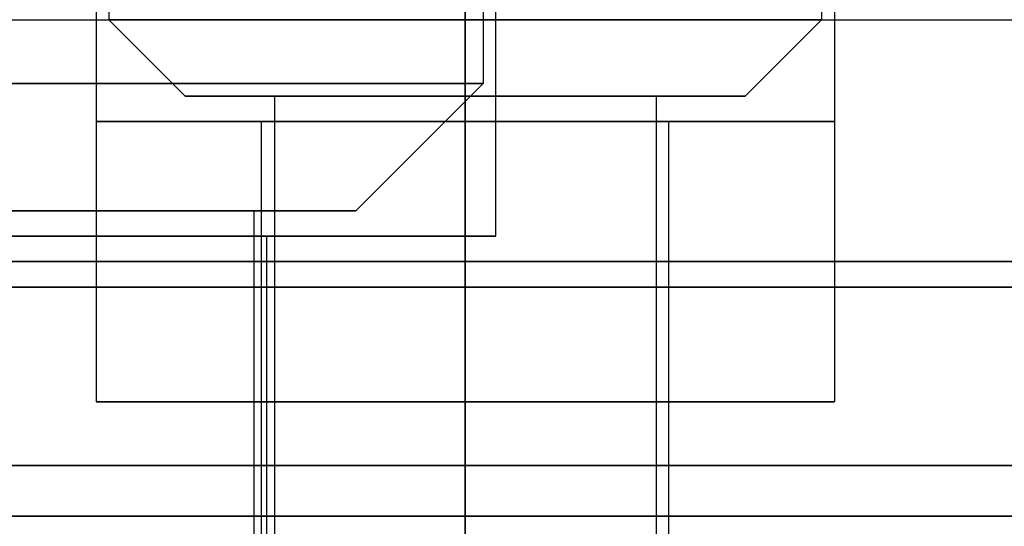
# Model space of a CAD drawing. Header units: millimetres. Extents: x 0 to 322, y -110 to 60.
# Tile 207 of 256: x 284 to 288, y -91 to -89. Entities that reach past the tile are written whole.
import ezdxf

# ---------------------------------------------------------------- set-up
doc = ezdxf.new("R2010")
doc.units = ezdxf.units.MM
doc.layers.add('Layer 01', color=7, linetype='Continuous', true_color=0x000000)

msp = doc.modelspace()

# ---------------------------------------------------------------- linework, layer by layer
at = {"layer": 'Layer 01'}
for p, q in [((284.53, -86.9, 24.06), (284.53, -88.95, 24.06)), ((286, -86.9, 18.5), (286, -89.2, 18.5)), ((287.33, -86.9, 24.06), (287.33, -88.95, 24.06)), ((286.05, -89.8, 18.5), (286.05, -87.9, 18.5)), ((284.48, -88.25, 24.06), (284.48, -90.45, 24.06)), ((284.48, -88.25, 12.94), (284.48, -89.35, 12.94)), ((287.38, -88.25, 24.06), (287.38, -90.45, 24.06)), ((287.38, -88.25, 12.94), (287.38, -89.35, 12.94)), ((275.55, -88.95, -0.45), (305.45, -88.95, -0.45)), ((275.55, -88.95, 37.45), (305.45, -88.95, 37.45)), ((284.83, -89.25, 24.06), (284.53, -88.95, 24.06)), ((284.83, -89.25, 12.94), (284.53, -88.95, 12.94)), ((287.03, -89.25, 24.06), (287.33, -88.95, 24.06)), ((287.03, -89.25, 12.94), (287.33, -88.95, 12.94)), ((285.5, -89.7, 18.5), (286, -89.2, 18.5)), ((284.83, -89.25, 24.06), (285.18, -89.25, 24.06)), ((284.83, -89.25, 12.94), (285.18, -89.25, 12.94)), ((285.18, -89.25, 24.06), (285.18, -102.6, 24.06)), ((285.18, -89.25, 12.94), (285.18, -102.6, 12.94)), ((285.93, -89.25, 22.96), (285.93, -89.25, 23.31)), ((285.93, -89.25, 24.81), (285.93, -89.25, 25.16)), ((285.93, -89.25, 11.84), (285.93, -89.25, 12.19)), ((285.93, -89.25, 13.69), (285.93, -89.25, 14.04)), ((286.68, -89.25, 24.06), (286.68, -102.6, 24.06)), ((286.68, -89.25, 12.94), (286.68, -102.6, 12.94)), ((286.68, -89.25, 24.06), (287.03, -89.25, 24.06)), ((286.68, -89.25, 12.94), (287.03, -89.25, 12.94)), ((284.48, -89.35, 12.94), (285.13, -89.35, 12.94)), ((285.13, -92.7, 12.94), (285.13, -89.35, 12.94)), ((285.93, -89.35, 11.49), (285.93, -89.35, 12.14)), ((285.93, -89.35, 13.74), (285.93, -89.35, 14.39)), ((286.73, -92.7, 12.94), (286.73, -89.35, 12.94)), ((286.73, -89.35, 12.94), (287.38, -89.35, 12.94)), ((285.1, -106.2, 18.5), (285.1, -89.7, 18.5)), ((285.5, -89.7, 18.5), (285.1, -89.7, 18.5)), ((285.15, -92.7, 18.5), (285.15, -89.8, 18.5)), ((285.15, -89.8, 18.5), (286.05, -89.8, 18.5)), ((284.48, -90.45, 24.06), (285.13, -90.45, 24.06)), ((285.13, -92.7, 24.06), (285.13, -90.45, 24.06)), ((285.93, -90.45, 22.61), (285.93, -90.45, 23.26)), ((285.93, -90.45, 24.86), (285.93, -90.45, 25.51)), ((286.73, -90.45, 24.06), (287.38, -90.45, 24.06)), ((286.73, -92.7, 24.06), (286.73, -90.45, 24.06))]:
    msp.add_line(p, q, dxfattribs=at)
at = {"layer": 'Layer 01', "extrusion": (0, -1, 0)}
for centre, radius, start, end in [((285.93, 24.06, 88.95), 1.4, 90, 270), ((285.93, 24.06, 88.95), 1.4, 270, 90), ((285.93, 24.06, 89.25), 1.1, 90, 270), ((285.93, 24.06, 89.25), 0.75, 90, 270), ((285.93, 12.94, 89.25), 0.75, 90, 270), ((285.93, 24.06, 89.25), 0.75, 270, 90), ((285.93, 12.94, 89.25), 0.75, 270, 90), ((285.93, 24.06, 89.35), 1.45, 90, 270), ((285.93, 24.06, 89.35), 1.45, 270, 90), ((283.9, 18.5, 89.7), 1.2, 270, 90), ((283.9, 18.5, 89.8), 1.25, 270, 90), ((290.5, 18.5, 89.9), 13.425, 90, 266.5837), ((285.93, 24.06, 90.45), 0.8, 90, 270), ((290.5, 18.5, 90.9), 15.8559, 90, 270)]:
    msp.add_arc(centre, radius, start, end, dxfattribs=at)
at = {"layer": 'Layer 01', "extrusion": (0, 1, 0)}
for centre, radius, start, end in [((-283.9, 18.5, -89.2), 2.1, 90, 270), ((-285.93, 12.94, -89.25), 1.1, 270, 90), ((-285.93, 24.06, -89.25), 1.1, 90, 270), ((-285.93, 12.94, -89.25), 1.1, 90, 270), ((-283.9, 18.5, -89.7), 1.6, 90, 270), ((-290.5, 18.5, -90), 11.95, 270, 90), ((-285.93, 24.06, -90.45), 1.45, 270, 90), ((-285.93, 24.06, -90.45), 1.45, 90, 270), ((-285.93, 24.06, -90.45), 0.8, 90, 270), ((-290.5, 18.5, -90.7), 11.25, 270, 90)]:
    msp.add_arc(centre, radius, start, end, dxfattribs=at)
at = {"layer": 'Layer 01', "extrusion": (0, 1, 4.90029e-15)}
msp.add_arc((-285.93, 12.94, -89.35), 1.45, 270, 90, dxfattribs=at)
at = {"layer": 'Layer 01', "extrusion": (0, -1, 8.88178e-15)}
msp.add_arc((285.93, 12.94, 89.35), 0.8, 90, 270, dxfattribs=at)
at = {"layer": 'Layer 01', "extrusion": (0, -1, -8.88178e-15)}
msp.add_arc((285.93, 12.94, 89.35), 0.8, 270, 90, dxfattribs=at)
at = {"layer": 'Layer 01', "extrusion": (0, -1, -4.90029e-15)}
msp.add_arc((285.93, 12.94, 89.35), 1.45, 270, 90, dxfattribs=at)
at = {"layer": 'Layer 01', "extrusion": (0, -1, -3.30485e-15)}
msp.add_arc((283.9, 18.5, 89.8), 2.15, 270, 90, dxfattribs=at)
at = {"layer": 'Layer 01', "extrusion": (2.78468e-30, 1, 5.90313e-16)}
msp.add_arc((-290.5, 18.5, -89.9), 12.05, 273.80667, 90, dxfattribs=at)
at = {"layer": 'Layer 01'}
for points in [[(285.93, -86.9, 25.46), (285.93, -87.925, 25.46), (285.93, -88.95, 25.46)], [(285.93, -88.95, 22.66), (285.93, -87.925, 22.66), (285.93, -86.9, 22.66)], [(285.93, -90.45, 25.51), (285.93, -89.35, 25.51), (285.93, -88.25, 25.51)], [(285.93, -88.25, 22.61), (285.93, -89.35, 22.61), (285.93, -90.45, 22.61)], [(285.93, -89.35, 14.39), (285.93, -88.8, 14.39), (285.93, -88.25, 14.39)], [(285.93, -88.25, 11.49), (285.93, -88.8, 11.49), (285.93, -89.35, 11.49)], [(285.93, -89.25, 22.96), (285.93, -89.1, 22.81), (285.93, -88.95, 22.66)], [(285.93, -88.95, 25.46), (285.93, -89.1, 25.31), (285.93, -89.25, 25.16)], [(285.93, -89.25, 11.84), (285.93, -89.1, 11.69), (285.93, -88.95, 11.54)], [(285.93, -88.95, 14.34), (285.93, -89.1, 14.19), (285.93, -89.25, 14.04)], [(285.93, -89.25, 24.81), (285.93, -95.925, 24.81), (285.93, -102.6, 24.81)], [(285.93, -102.6, 23.31), (285.93, -95.925, 23.31), (285.93, -89.25, 23.31)], [(285.93, -89.25, 13.69), (285.93, -95.925, 13.69), (285.93, -102.6, 13.69)], [(285.93, -102.6, 12.19), (285.93, -95.925, 12.19), (285.93, -89.25, 12.19)], [(285.93, -89.35, 12.14), (285.93, -91.025, 12.14), (285.93, -92.7, 12.14)], [(285.93, -92.7, 13.74), (285.93, -91.025, 13.74), (285.93, -89.35, 13.74)], [(285.93, -90.45, 23.26), (285.93, -91.575, 23.26), (285.93, -92.7, 23.26)], [(285.93, -92.7, 24.86), (285.93, -91.575, 24.86), (285.93, -90.45, 24.86)], [(275.55, -90.9, -0.45), (290.5, -90.9, -0.45), (305.45, -90.9, -0.45)], [(305.45, -90.9, 37.45), (290.5, -90.9, 37.45), (275.55, -90.9, 37.45)]]:
    msp.add_open_spline(points, degree=2, dxfattribs=at)

doc.saveas('drawing.dxf')
